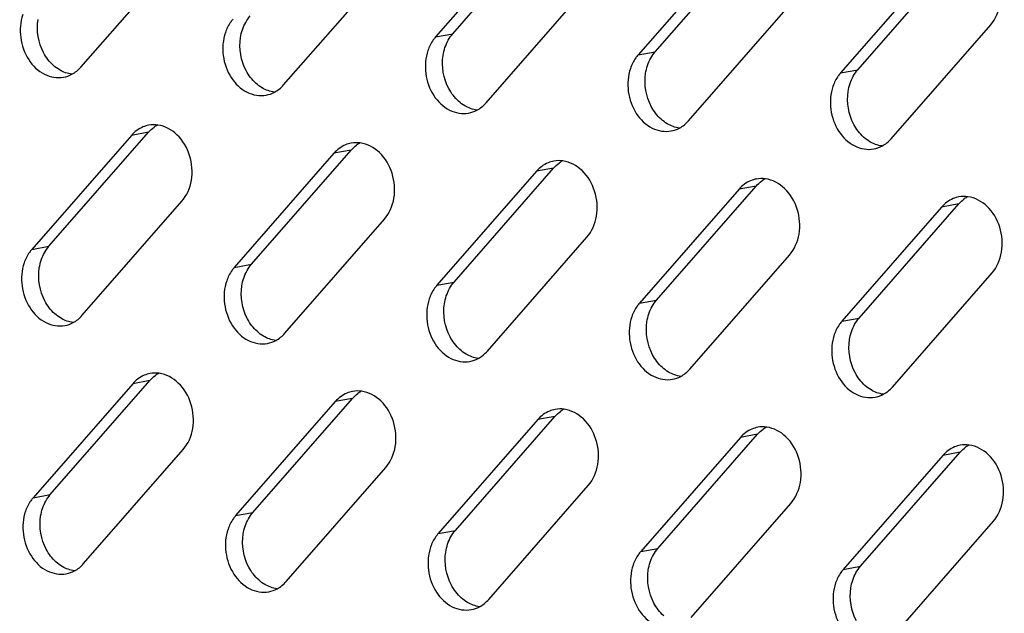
# Model space of a CAD drawing. Header units: millimetres. Extents: x 818 to 1412, y 141 to 561.
# Tile 58 of 86: x 1304.22 to 1312.64, y 274.32 to 279.4. Entities that reach past the tile are written whole.
import ezdxf

# ---------------------------------------------------------------- set-up
doc = ezdxf.new("R2010")
doc.units = ezdxf.units.MM
doc.header["$LTSCALE"] = 61.468
doc.layers.add('00_37_DXF_CONTINUOUS_LINE', color=7, linetype='CONTINUOUS')

msp = doc.modelspace()

# ---------------------------------------------------------------- linework, layer by layer
at = {"layer": '00_37_DXF_CONTINUOUS_LINE', "color": 7, "linetype": 'Continuous'}
for p, q in [((1307.9247, 279.2739), (1308.7771, 280.2497)), ((1308.6302, 280.2228), (1307.7777, 279.247)), ((1310.3634, 280.0694), (1309.511, 279.0936)), ((1309.6579, 279.1205), (1310.5103, 280.0963)), ((1304.7432, 278.99), (1305.5956, 279.9658)), ((1312.0966, 279.916), (1311.2442, 278.9402)), ((1311.3911, 278.967), (1312.2435, 279.9429)), ((1306.4764, 278.8365), (1307.3288, 279.8124)), ((1308.2096, 278.6831), (1309.062, 279.659)), ((1309.9428, 278.5297), (1310.7952, 279.5055)), ((1311.676, 278.3763), (1312.5284, 279.3521)), ((1305.1751, 278.4051), (1304.3227, 277.4293)), ((1304.4697, 277.4561), (1305.3221, 278.432)), ((1306.9083, 278.2517), (1306.0559, 277.2759)), ((1306.2029, 277.3027), (1307.0553, 278.2786)), ((1308.6415, 278.0983), (1307.7891, 277.1224)), ((1307.9361, 277.1493), (1308.7885, 278.1251)), ((1309.6693, 276.9959), (1310.5217, 277.9717)), ((1310.3748, 277.9449), (1309.5223, 276.969)), ((1304.7545, 276.8654), (1305.6069, 277.8412)), ((1311.4025, 276.8425), (1312.2549, 277.8183)), ((1312.108, 277.7914), (1311.2556, 276.8156)), ((1306.4878, 276.712), (1307.3402, 277.6878)), ((1308.221, 276.5586), (1309.0734, 277.5344)), ((1309.9542, 276.4052), (1310.8066, 277.381)), ((1311.6874, 276.2518), (1312.5398, 277.2276)), ((1305.1865, 276.2805), (1304.3341, 275.3047)), ((1304.481, 275.3316), (1305.3335, 276.3074)), ((1306.9197, 276.1271), (1306.0673, 275.1513)), ((1306.2143, 275.1782), (1307.0667, 276.154)), ((1308.6529, 275.9737), (1307.8005, 274.9979)), ((1307.9475, 275.0248), (1308.7999, 276.0006)), ((1310.3861, 275.8203), (1309.5337, 274.8445)), ((1309.6807, 274.8714), (1310.5331, 275.8472)), ((1304.7659, 274.7409), (1305.6183, 275.7167)), ((1311.4139, 274.7179), (1312.2663, 275.6938)), ((1312.1194, 275.6669), (1311.267, 274.6911)), ((1306.4991, 274.5874), (1307.3515, 275.5633)), ((1308.2324, 274.434), (1309.0848, 275.4099)), ((1309.9656, 274.2806), (1310.818, 275.2564)), ((1311.6988, 274.1272), (1312.5512, 275.103))]:
    msp.add_line(p, q, dxfattribs=at)
at = {"layer": '00_37_DXF_CONTINUOUS_LINE', "color": 9, "linetype": 'Continuous'}
for p, q in [((1307.7777, 279.247), (1307.9247, 279.2739)), ((1309.511, 279.0936), (1309.6579, 279.1205)), ((1311.2442, 278.9402), (1311.3911, 278.967)), ((1305.3221, 278.432), (1305.1751, 278.4051)), ((1307.0553, 278.2786), (1306.9083, 278.2517)), ((1308.7885, 278.1251), (1308.6415, 278.0983)), ((1310.5217, 277.9717), (1310.3748, 277.9449)), ((1312.2549, 277.8183), (1312.108, 277.7914)), ((1304.3227, 277.4293), (1304.4697, 277.4561)), ((1306.0559, 277.2759), (1306.2029, 277.3027)), ((1307.7891, 277.1224), (1307.9361, 277.1493)), ((1309.5223, 276.969), (1309.6693, 276.9959)), ((1311.2556, 276.8156), (1311.4025, 276.8425)), ((1305.3335, 276.3074), (1305.1865, 276.2805)), ((1307.0667, 276.154), (1306.9197, 276.1271)), ((1308.7999, 276.0006), (1308.6529, 275.9737)), ((1310.5331, 275.8472), (1310.3861, 275.8203)), ((1312.2663, 275.6938), (1312.1194, 275.6669)), ((1304.3341, 275.3047), (1304.481, 275.3316)), ((1306.0673, 275.1513), (1306.2143, 275.1782)), ((1307.8005, 274.9979), (1307.9475, 275.0248)), ((1309.5337, 274.8445), (1309.6807, 274.8714)), ((1311.267, 274.6911), (1311.4139, 274.7179))]:
    msp.add_line(p, q, dxfattribs=at)
at = {"layer": '00_37_DXF_CONTINUOUS_LINE', "color": 7, "linetype": 'Continuous'}
for centre, radius, start, end in [((1305.3672, 278.2535), 0.2425, 100.3442, 112.53238), ((1305.5234, 278.2623), 0.2628, 118.01184, 125.94505), ((1307.1004, 278.1001), 0.2425, 100.3442, 112.53238), ((1307.2566, 278.1089), 0.2628, 118.01184, 125.94505), ((1308.8337, 277.9466), 0.2425, 100.3442, 112.53238), ((1308.9899, 277.9555), 0.2628, 118.01184, 125.94505), ((1310.5669, 277.7932), 0.2425, 100.3442, 112.53238), ((1310.7231, 277.802), 0.2628, 118.01184, 125.94505), ((1312.3001, 277.6398), 0.2425, 100.3442, 112.53238), ((1312.4563, 277.6486), 0.2628, 118.01184, 125.94505), ((1305.3786, 276.1289), 0.2425, 100.3442, 112.53238), ((1305.5348, 276.1377), 0.2628, 118.01184, 125.94505), ((1307.1118, 275.9755), 0.2425, 100.3442, 112.53238), ((1307.268, 275.9843), 0.2628, 118.01184, 125.94505), ((1308.845, 275.8221), 0.2425, 100.3442, 112.53238), ((1309.0012, 275.8309), 0.2628, 118.01184, 125.94505), ((1310.5783, 275.6687), 0.2425, 100.3442, 112.53238), ((1310.7345, 275.6775), 0.2628, 118.01184, 125.94505), ((1312.3115, 275.5153), 0.2425, 100.3442, 112.53238), ((1312.4677, 275.5241), 0.2628, 118.01184, 125.94505)]:
    msp.add_arc(centre, radius, start, end, dxfattribs=at)
for points, knots in [([(1312.5284, 279.3521), (1312.5717, 279.4016), (1312.6278, 279.5355), (1312.6098, 279.7471), (1312.5063, 279.9287), (1312.383, 279.9963), (1312.3221, 280.0046)], [0, 0, 0, 0, 0.245941, 0.512186, 0.770322, 1, 1, 1, 1]), ([(1304.246, 279.4383), (1304.2247, 279.3759), (1304.2137, 279.2382), (1304.2807, 279.0504), (1304.4163, 278.9155), (1304.5405, 278.8931), (1304.5946, 278.903)], [0, 0, 0, 0, 0.264744, 0.532722, 0.779174, 1, 1, 1, 1]), ([(1306.0445, 279.4004), (1306.0375, 279.3923), (1306.0101, 279.3573), (1305.99, 279.3167), (1305.9792, 279.2849)], [0, 0, 0, 0, 0.2416, 1, 1, 1, 1]), ([(1305.9792, 279.2849), (1305.9579, 279.2225), (1305.947, 279.0848), (1306.0139, 278.897), (1306.1495, 278.7621), (1306.2737, 278.7397), (1306.3278, 278.7496)], [0, 0, 0, 0, 0.264744, 0.532722, 0.779174, 1, 1, 1, 1]), ([(1307.7777, 279.247), (1307.7707, 279.2389), (1307.7433, 279.2039), (1307.7233, 279.1633), (1307.7124, 279.1314)], [0, 0, 0, 0, 0.2416, 1, 1, 1, 1]), ([(1307.7124, 279.1314), (1307.6911, 279.0691), (1307.6802, 278.9314), (1307.7471, 278.7436), (1307.8827, 278.6087), (1308.0069, 278.5863), (1308.061, 278.5962)], [0, 0, 0, 0, 0.264744, 0.532722, 0.779174, 1, 1, 1, 1]), ([(1309.511, 279.0936), (1309.5039, 279.0855), (1309.4765, 279.0505), (1309.4565, 279.0099), (1309.4456, 278.978)], [0, 0, 0, 0, 0.2416, 1, 1, 1, 1]), ([(1309.4456, 278.978), (1309.4243, 278.9156), (1309.4134, 278.778), (1309.4803, 278.5901), (1309.616, 278.4553), (1309.7401, 278.4329), (1309.7942, 278.4427)], [0, 0, 0, 0, 0.264744, 0.532722, 0.779174, 1, 1, 1, 1]), ([(1311.2442, 278.9402), (1311.2371, 278.9321), (1311.2097, 278.897), (1311.1897, 278.8565), (1311.1788, 278.8246)], [0, 0, 0, 0, 0.2416, 1, 1, 1, 1]), ([(1311.1788, 278.8246), (1311.1575, 278.7622), (1311.1466, 278.6246), (1311.2135, 278.4367), (1311.3492, 278.3018), (1311.4733, 278.2795), (1311.5274, 278.2893)], [0, 0, 0, 0, 0.264744, 0.532722, 0.779174, 1, 1, 1, 1]), ([(1305.6069, 277.8412), (1305.6502, 277.8908), (1305.7063, 278.0246), (1305.6883, 278.2362), (1305.5848, 278.4178), (1305.4615, 278.4854), (1305.4007, 278.4937)], [0, 0, 0, 0, 0.245941, 0.512186, 0.770322, 1, 1, 1, 1]), ([(1307.3402, 277.6878), (1307.3834, 277.7373), (1307.4395, 277.8712), (1307.4216, 278.0828), (1307.318, 278.2644), (1307.1947, 278.332), (1307.1339, 278.3403)], [0, 0, 0, 0, 0.245941, 0.512186, 0.770322, 1, 1, 1, 1]), ([(1309.0734, 277.5344), (1309.1166, 277.5839), (1309.1727, 277.7178), (1309.1548, 277.9294), (1309.0512, 278.111), (1308.9279, 278.1786), (1308.8671, 278.1869)], [0, 0, 0, 0, 0.245941, 0.512186, 0.770322, 1, 1, 1, 1]), ([(1310.8066, 277.381), (1310.8498, 277.4305), (1310.906, 277.5644), (1310.888, 277.7759), (1310.7844, 277.9576), (1310.6612, 278.0252), (1310.6003, 278.0335)], [0, 0, 0, 0, 0.245941, 0.512186, 0.770322, 1, 1, 1, 1]), ([(1312.5398, 277.2276), (1312.5831, 277.2771), (1312.6392, 277.411), (1312.6212, 277.6225), (1312.5176, 277.8042), (1312.3944, 277.8718), (1312.3335, 277.88)], [0, 0, 0, 0, 0.245941, 0.512186, 0.770322, 1, 1, 1, 1]), ([(1304.3227, 277.4293), (1304.3156, 277.4212), (1304.2883, 277.3862), (1304.2682, 277.3456), (1304.2573, 277.3137)], [0, 0, 0, 0, 0.2416, 1, 1, 1, 1]), ([(1304.2573, 277.3137), (1304.2361, 277.2513), (1304.2251, 277.1137), (1304.292, 276.9258), (1304.4277, 276.7909), (1304.5519, 276.7686), (1304.606, 276.7784)], [0, 0, 0, 0, 0.264744, 0.532722, 0.779174, 1, 1, 1, 1]), ([(1306.0559, 277.2759), (1306.0489, 277.2678), (1306.0215, 277.2327), (1306.0014, 277.1922), (1305.9906, 277.1603)], [0, 0, 0, 0, 0.2416, 1, 1, 1, 1]), ([(1305.9906, 277.1603), (1305.9693, 277.0979), (1305.9583, 276.9603), (1306.0253, 276.7724), (1306.1609, 276.6375), (1306.2851, 276.6152), (1306.3392, 276.625)], [0, 0, 0, 0, 0.264744, 0.532722, 0.779174, 1, 1, 1, 1]), ([(1307.7891, 277.1224), (1307.7821, 277.1144), (1307.7547, 277.0793), (1307.7347, 277.0388), (1307.7238, 277.0069)], [0, 0, 0, 0, 0.2416, 1, 1, 1, 1]), ([(1307.7238, 277.0069), (1307.7025, 276.9445), (1307.6916, 276.8069), (1307.7585, 276.619), (1307.8941, 276.4841), (1308.0183, 276.4618), (1308.0724, 276.4716)], [0, 0, 0, 0, 0.264744, 0.532722, 0.779174, 1, 1, 1, 1]), ([(1309.5223, 276.969), (1309.5153, 276.9609), (1309.4879, 276.9259), (1309.4679, 276.8854), (1309.457, 276.8535)], [0, 0, 0, 0, 0.2416, 1, 1, 1, 1]), ([(1309.457, 276.8535), (1309.4357, 276.7911), (1309.4248, 276.6534), (1309.4917, 276.4656), (1309.6273, 276.3307), (1309.7515, 276.3083), (1309.8056, 276.3182)], [0, 0, 0, 0, 0.264744, 0.532722, 0.779174, 1, 1, 1, 1]), ([(1311.2556, 276.8156), (1311.2485, 276.8075), (1311.2211, 276.7725), (1311.2011, 276.7319), (1311.1902, 276.7001)], [0, 0, 0, 0, 0.2416, 1, 1, 1, 1]), ([(1311.1902, 276.7001), (1311.1689, 276.6377), (1311.158, 276.5), (1311.2249, 276.3122), (1311.3606, 276.1773), (1311.4847, 276.1549), (1311.5388, 276.1648)], [0, 0, 0, 0, 0.264744, 0.532722, 0.779174, 1, 1, 1, 1]), ([(1305.6183, 275.7167), (1305.6616, 275.7662), (1305.7177, 275.9001), (1305.6997, 276.1116), (1305.5962, 276.2933), (1305.4729, 276.3609), (1305.4121, 276.3692)], [0, 0, 0, 0, 0.245941, 0.512186, 0.770322, 1, 1, 1, 1]), ([(1307.3515, 275.5633), (1307.3948, 275.6128), (1307.4509, 275.7467), (1307.4329, 275.9582), (1307.3294, 276.1399), (1307.2061, 276.2075), (1307.1453, 276.2157)], [0, 0, 0, 0, 0.245941, 0.512186, 0.770322, 1, 1, 1, 1]), ([(1309.0848, 275.4099), (1309.128, 275.4594), (1309.1841, 275.5932), (1309.1662, 275.8048), (1309.0626, 275.9864), (1308.9393, 276.054), (1308.8785, 276.0623)], [0, 0, 0, 0, 0.245941, 0.512186, 0.770322, 1, 1, 1, 1]), ([(1310.818, 275.2564), (1310.8612, 275.306), (1310.9173, 275.4398), (1310.8994, 275.6514), (1310.7958, 275.833), (1310.6725, 275.9006), (1310.6117, 275.9089)], [0, 0, 0, 0, 0.245941, 0.512186, 0.770322, 1, 1, 1, 1]), ([(1312.5512, 275.103), (1312.5945, 275.1525), (1312.6506, 275.2864), (1312.6326, 275.498), (1312.529, 275.6796), (1312.4058, 275.7472), (1312.3449, 275.7555)], [0, 0, 0, 0, 0.245941, 0.512186, 0.770322, 1, 1, 1, 1]), ([(1304.3341, 275.3047), (1304.327, 275.2966), (1304.2997, 275.2616), (1304.2796, 275.221), (1304.2687, 275.1892)], [0, 0, 0, 0, 0.2416, 1, 1, 1, 1]), ([(1304.2687, 275.1892), (1304.2474, 275.1268), (1304.2365, 274.9891), (1304.3034, 274.8013), (1304.4391, 274.6664), (1304.5633, 274.644), (1304.6174, 274.6539)], [0, 0, 0, 0, 0.264744, 0.532722, 0.779174, 1, 1, 1, 1]), ([(1306.0673, 275.1513), (1306.0602, 275.1432), (1306.0329, 275.1082), (1306.0128, 275.0676), (1306.0019, 275.0358)], [0, 0, 0, 0, 0.2416, 1, 1, 1, 1]), ([(1306.0019, 275.0358), (1305.9807, 274.9734), (1305.9697, 274.8357), (1306.0366, 274.6479), (1306.1723, 274.513), (1306.2965, 274.4906), (1306.3506, 274.5005)], [0, 0, 0, 0, 0.264744, 0.532722, 0.779174, 1, 1, 1, 1]), ([(1307.8005, 274.9979), (1307.7935, 274.9898), (1307.7661, 274.9548), (1307.746, 274.9142), (1307.7352, 274.8823)], [0, 0, 0, 0, 0.2416, 1, 1, 1, 1]), ([(1307.7352, 274.8823), (1307.7139, 274.82), (1307.7029, 274.6823), (1307.7699, 274.4945), (1307.9055, 274.3596), (1308.0297, 274.3372), (1308.0838, 274.3471)], [0, 0, 0, 0, 0.264744, 0.532722, 0.779174, 1, 1, 1, 1]), ([(1309.5337, 274.8445), (1309.5267, 274.8364), (1309.4993, 274.8014), (1309.4793, 274.7608), (1309.4684, 274.7289)], [0, 0, 0, 0, 0.2416, 1, 1, 1, 1]), ([(1309.4684, 274.7289), (1309.4471, 274.6665), (1309.4362, 274.5289), (1309.5031, 274.341), (1309.6387, 274.2062), (1309.7629, 274.1838), (1309.817, 274.1936)], [0, 0, 0, 0, 0.264744, 0.532722, 0.779174, 1, 1, 1, 1]), ([(1311.267, 274.6911), (1311.2599, 274.683), (1311.2325, 274.6479), (1311.2125, 274.6074), (1311.2016, 274.5755)], [0, 0, 0, 0, 0.2416, 1, 1, 1, 1]), ([(1311.2016, 274.5755), (1311.1803, 274.5131), (1311.1694, 274.3755), (1311.2363, 274.1876), (1311.3719, 274.0527), (1311.4961, 274.0304), (1311.5502, 274.0402)], [0, 0, 0, 0, 0.264744, 0.532722, 0.779174, 1, 1, 1, 1])]:
    msp.add_open_spline(points, degree=3, knots=knots, dxfattribs=at)
for points in [[(1304.4238, 279.1132), (1304.3791, 279.1976), (1304.3614, 279.3013), (1304.376, 279.3956)], [(1306.1531, 279.3724), (1306.164, 279.3919), (1306.1768, 279.4105), (1306.1915, 279.4273)], [(1306.1092, 279.2422), (1306.1162, 279.2875), (1306.1307, 279.3324), (1306.1531, 279.3724)], [(1306.157, 278.9597), (1306.1123, 279.0441), (1306.0946, 279.1478), (1306.1092, 279.2422)], [(1307.8863, 279.219), (1307.8972, 279.2385), (1307.91, 279.2571), (1307.9247, 279.2739)], [(1307.8424, 279.0888), (1307.8494, 279.1341), (1307.8639, 279.179), (1307.8863, 279.219)], [(1304.5083, 279.0036), (1304.474, 279.0344), (1304.4454, 279.0724), (1304.4238, 279.1132)], [(1307.8902, 278.8063), (1307.8455, 278.8907), (1307.8278, 278.9944), (1307.8424, 279.0888)], [(1309.5756, 278.9354), (1309.5826, 278.9807), (1309.5972, 279.0256), (1309.6195, 279.0656)], [(1309.6195, 279.0656), (1309.6304, 279.0851), (1309.6432, 279.1036), (1309.6579, 279.1205)], [(1304.5609, 278.9649), (1304.5422, 278.976), (1304.5245, 278.9891), (1304.5083, 279.0036)], [(1304.6654, 278.9277), (1304.6947, 278.9433), (1304.7213, 278.9649), (1304.7432, 278.99)], [(1304.6647, 278.9282), (1304.6283, 278.9331), (1304.5925, 278.9463), (1304.5609, 278.9649)], [(1304.5946, 278.903), (1304.6192, 278.9075), (1304.6433, 278.9159), (1304.6654, 278.9277)], [(1306.2415, 278.8502), (1306.2072, 278.881), (1306.1786, 278.919), (1306.157, 278.9597)], [(1309.6234, 278.6529), (1309.5787, 278.7373), (1309.5611, 278.841), (1309.5756, 278.9354)], [(1311.3088, 278.782), (1311.3158, 278.8272), (1311.3304, 278.8722), (1311.3527, 278.9122)], [(1311.3527, 278.9122), (1311.3636, 278.9317), (1311.3764, 278.9502), (1311.3911, 278.967)], [(1306.2942, 278.8115), (1306.2754, 278.8226), (1306.2577, 278.8357), (1306.2415, 278.8502)], [(1306.3979, 278.7748), (1306.3616, 278.7797), (1306.3258, 278.7929), (1306.2942, 278.8115)], [(1306.3986, 278.7743), (1306.4279, 278.7899), (1306.4545, 278.8115), (1306.4764, 278.8365)], [(1307.9747, 278.6968), (1307.9404, 278.7276), (1307.9118, 278.7656), (1307.8902, 278.8063)], [(1306.3278, 278.7496), (1306.3524, 278.7541), (1306.3765, 278.7625), (1306.3986, 278.7743)], [(1311.3567, 278.4995), (1311.312, 278.5839), (1311.2943, 278.6876), (1311.3088, 278.782)], [(1308.0274, 278.6581), (1308.0086, 278.6691), (1307.991, 278.6823), (1307.9747, 278.6968)], [(1308.1311, 278.6214), (1308.0948, 278.6263), (1308.059, 278.6394), (1308.0274, 278.6581)], [(1308.1318, 278.6209), (1308.1611, 278.6364), (1308.1877, 278.6581), (1308.2096, 278.6831)], [(1309.708, 278.5434), (1309.6736, 278.5742), (1309.645, 278.6122), (1309.6234, 278.6529)], [(1308.061, 278.5962), (1308.0856, 278.6006), (1308.1097, 278.6091), (1308.1318, 278.6209)], [(1305.2743, 278.4775), (1305.2365, 278.4618), (1305.202, 278.4359), (1305.1751, 278.4051)], [(1305.3221, 278.432), (1305.3361, 278.448), (1305.3519, 278.4626), (1305.3691, 278.4751)], [(1305.4007, 278.4937), (1305.3752, 278.4972), (1305.3489, 278.4967), (1305.3237, 278.4921)], [(1309.7606, 278.5047), (1309.7418, 278.5157), (1309.7242, 278.5288), (1309.708, 278.5434)], [(1309.8643, 278.468), (1309.828, 278.4729), (1309.7922, 278.486), (1309.7606, 278.5047)], [(1309.7942, 278.4427), (1309.8188, 278.4472), (1309.843, 278.4557), (1309.865, 278.4674)], [(1309.865, 278.4674), (1309.8944, 278.483), (1309.921, 278.5047), (1309.9428, 278.5297)], [(1311.4412, 278.39), (1311.4068, 278.4208), (1311.3782, 278.4588), (1311.3567, 278.4995)], [(1311.4938, 278.3513), (1311.475, 278.3623), (1311.4574, 278.3754), (1311.4412, 278.39)], [(1307.0075, 278.3241), (1306.9697, 278.3084), (1306.9352, 278.2825), (1306.9083, 278.2517)], [(1307.0553, 278.2786), (1307.0693, 278.2946), (1307.0851, 278.3092), (1307.1024, 278.3217)], [(1307.1339, 278.3403), (1307.1084, 278.3438), (1307.0821, 278.3432), (1307.0569, 278.3386)], [(1311.5976, 278.3145), (1311.5612, 278.3195), (1311.5254, 278.3326), (1311.4938, 278.3513)], [(1311.5274, 278.2893), (1311.552, 278.2938), (1311.5762, 278.3023), (1311.5982, 278.314)], [(1311.5982, 278.314), (1311.6276, 278.3296), (1311.6542, 278.3513), (1311.676, 278.3763)], [(1308.7407, 278.1707), (1308.7029, 278.155), (1308.6685, 278.1291), (1308.6415, 278.0983)], [(1308.7885, 278.1251), (1308.8025, 278.1412), (1308.8183, 278.1558), (1308.8356, 278.1682)], [(1308.8671, 278.1869), (1308.8417, 278.1903), (1308.8154, 278.1898), (1308.7901, 278.1852)], [(1310.4739, 278.0172), (1310.4361, 278.0016), (1310.4017, 277.9757), (1310.3748, 277.9449)], [(1310.5217, 277.9717), (1310.5357, 277.9878), (1310.5516, 278.0024), (1310.5688, 278.0148)], [(1310.6003, 278.0335), (1310.5749, 278.0369), (1310.5486, 278.0364), (1310.5233, 278.0318)], [(1312.3335, 277.88), (1312.3081, 277.8835), (1312.2818, 277.883), (1312.2565, 277.8784)], [(1312.2072, 277.8638), (1312.1693, 277.8481), (1312.1349, 277.8223), (1312.108, 277.7914)], [(1312.2549, 277.8183), (1312.2689, 277.8343), (1312.2848, 277.8489), (1312.302, 277.8614)], [(1304.4312, 277.4013), (1304.4421, 277.4208), (1304.455, 277.4393), (1304.4697, 277.4561)], [(1304.3873, 277.2711), (1304.3943, 277.3163), (1304.4089, 277.3613), (1304.4312, 277.4013)], [(1306.1645, 277.2479), (1306.1754, 277.2673), (1306.1882, 277.2859), (1306.2029, 277.3027)], [(1304.4352, 276.9886), (1304.3905, 277.073), (1304.3728, 277.1767), (1304.3873, 277.2711)], [(1306.1206, 277.1177), (1306.1275, 277.1629), (1306.1421, 277.2079), (1306.1645, 277.2479)], [(1306.1684, 276.8352), (1306.1237, 276.9196), (1306.106, 277.0233), (1306.1206, 277.1177)], [(1307.8977, 277.0944), (1307.9086, 277.1139), (1307.9214, 277.1325), (1307.9361, 277.1493)], [(1307.8538, 276.9643), (1307.8608, 277.0095), (1307.8753, 277.0545), (1307.8977, 277.0944)], [(1304.5197, 276.8791), (1304.4854, 276.9099), (1304.4568, 276.9479), (1304.4352, 276.9886)], [(1307.9016, 276.6818), (1307.8569, 276.7662), (1307.8392, 276.8699), (1307.8538, 276.9643)], [(1309.6309, 276.941), (1309.6418, 276.9605), (1309.6546, 276.9791), (1309.6693, 276.9959)], [(1304.5723, 276.8404), (1304.5536, 276.8514), (1304.5359, 276.8645), (1304.5197, 276.8791)], [(1304.6768, 276.8031), (1304.7061, 276.8187), (1304.7327, 276.8404), (1304.7545, 276.8654)], [(1309.587, 276.8108), (1309.594, 276.8561), (1309.6085, 276.9011), (1309.6309, 276.941)], [(1304.6761, 276.8037), (1304.6397, 276.8086), (1304.6039, 276.8217), (1304.5723, 276.8404)], [(1304.606, 276.7784), (1304.6306, 276.7829), (1304.6547, 276.7914), (1304.6768, 276.8031)], [(1306.2529, 276.7257), (1306.2186, 276.7565), (1306.19, 276.7944), (1306.1684, 276.8352)], [(1309.6348, 276.5284), (1309.5901, 276.6128), (1309.5724, 276.7165), (1309.587, 276.8108)], [(1311.3202, 276.6574), (1311.3272, 276.7027), (1311.3418, 276.7476), (1311.3641, 276.7876)], [(1311.3641, 276.7876), (1311.375, 276.8071), (1311.3878, 276.8257), (1311.4025, 276.8425)], [(1306.3055, 276.6869), (1306.2868, 276.698), (1306.2691, 276.7111), (1306.2529, 276.7257)], [(1306.41, 276.6497), (1306.4393, 276.6653), (1306.4659, 276.687), (1306.4878, 276.712)], [(1306.4093, 276.6502), (1306.3729, 276.6552), (1306.3371, 276.6683), (1306.3055, 276.6869)], [(1306.3392, 276.625), (1306.3638, 276.6295), (1306.3879, 276.638), (1306.41, 276.6497)], [(1307.9861, 276.5723), (1307.9518, 276.603), (1307.9232, 276.641), (1307.9016, 276.6818)], [(1311.368, 276.375), (1311.3233, 276.4593), (1311.3057, 276.563), (1311.3202, 276.6574)], [(1308.0388, 276.5335), (1308.02, 276.5446), (1308.0023, 276.5577), (1307.9861, 276.5723)], [(1308.1425, 276.4968), (1308.1062, 276.5018), (1308.0704, 276.5149), (1308.0388, 276.5335)], [(1308.1432, 276.4963), (1308.1725, 276.5119), (1308.1991, 276.5336), (1308.221, 276.5586)], [(1309.7193, 276.4188), (1309.685, 276.4496), (1309.6564, 276.4876), (1309.6348, 276.5284)], [(1308.0724, 276.4716), (1308.097, 276.4761), (1308.1211, 276.4846), (1308.1432, 276.4963)], [(1305.4121, 276.3692), (1305.3866, 276.3726), (1305.3603, 276.3721), (1305.3351, 276.3675)], [(1309.772, 276.3801), (1309.7532, 276.3912), (1309.7356, 276.4043), (1309.7193, 276.4188)], [(1309.8757, 276.3434), (1309.8394, 276.3483), (1309.8036, 276.3615), (1309.772, 276.3801)], [(1309.8764, 276.3429), (1309.9057, 276.3585), (1309.9323, 276.3802), (1309.9542, 276.4052)], [(1311.4526, 276.2654), (1311.4182, 276.2962), (1311.3896, 276.3342), (1311.368, 276.375)], [(1305.2857, 276.3529), (1305.2479, 276.3372), (1305.2134, 276.3114), (1305.1865, 276.2805)], [(1305.3335, 276.3074), (1305.3474, 276.3234), (1305.3633, 276.338), (1305.3805, 276.3505)], [(1309.8056, 276.3182), (1309.8302, 276.3227), (1309.8544, 276.3312), (1309.8764, 276.3429)], [(1307.0189, 276.1995), (1306.9811, 276.1838), (1306.9466, 276.158), (1306.9197, 276.1271)], [(1307.0667, 276.154), (1307.0807, 276.17), (1307.0965, 276.1846), (1307.1137, 276.1971)], [(1307.1453, 276.2157), (1307.1198, 276.2192), (1307.0935, 276.2187), (1307.0683, 276.2141)], [(1311.5052, 276.2267), (1311.4864, 276.2378), (1311.4688, 276.2509), (1311.4526, 276.2654)], [(1311.6089, 276.19), (1311.5726, 276.1949), (1311.5368, 276.2081), (1311.5052, 276.2267)], [(1311.6096, 276.1895), (1311.639, 276.2051), (1311.6656, 276.2267), (1311.6874, 276.2518)], [(1311.5388, 276.1648), (1311.5634, 276.1693), (1311.5876, 276.1777), (1311.6096, 276.1895)], [(1308.7521, 276.0461), (1308.7143, 276.0304), (1308.6799, 276.0045), (1308.6529, 275.9737)], [(1308.7999, 276.0006), (1308.8139, 276.0166), (1308.8297, 276.0312), (1308.847, 276.0437)], [(1308.8785, 276.0623), (1308.8531, 276.0658), (1308.8268, 276.0653), (1308.8015, 276.0607)], [(1310.4853, 275.8927), (1310.4475, 275.877), (1310.4131, 275.8511), (1310.3861, 275.8203)], [(1310.5331, 275.8472), (1310.5471, 275.8632), (1310.5629, 275.8778), (1310.5802, 275.8903)], [(1310.6117, 275.9089), (1310.5863, 275.9124), (1310.56, 275.9119), (1310.5347, 275.9073)], [(1312.2185, 275.7393), (1312.1807, 275.7236), (1312.1463, 275.6977), (1312.1194, 275.6669)], [(1312.2663, 275.6938), (1312.2803, 275.7098), (1312.2962, 275.7244), (1312.3134, 275.7369)], [(1312.3449, 275.7555), (1312.3195, 275.759), (1312.2932, 275.7585), (1312.2679, 275.7539)], [(1304.3987, 275.1465), (1304.4057, 275.1918), (1304.4203, 275.2367), (1304.4426, 275.2767)], [(1304.4426, 275.2767), (1304.4535, 275.2962), (1304.4664, 275.3148), (1304.481, 275.3316)], [(1304.4466, 274.8641), (1304.4019, 274.9485), (1304.3842, 275.0522), (1304.3987, 275.1465)], [(1306.1319, 274.9931), (1306.1389, 275.0384), (1306.1535, 275.0833), (1306.1758, 275.1233)], [(1306.1758, 275.1233), (1306.1867, 275.1428), (1306.1996, 275.1614), (1306.2143, 275.1782)], [(1307.9091, 274.9699), (1307.92, 274.9894), (1307.9328, 275.008), (1307.9475, 275.0248)], [(1306.1798, 274.7106), (1306.1351, 274.795), (1306.1174, 274.8987), (1306.1319, 274.9931)], [(1307.8652, 274.8397), (1307.8721, 274.885), (1307.8867, 274.9299), (1307.9091, 274.9699)], [(1304.5311, 274.7545), (1304.4968, 274.7853), (1304.4682, 274.8233), (1304.4466, 274.8641)], [(1309.6423, 274.8165), (1309.6532, 274.836), (1309.666, 274.8545), (1309.6807, 274.8714)], [(1307.913, 274.5572), (1307.8683, 274.6416), (1307.8506, 274.7453), (1307.8652, 274.8397)], [(1309.5984, 274.6863), (1309.6054, 274.7315), (1309.6199, 274.7765), (1309.6423, 274.8165)], [(1304.5837, 274.7158), (1304.5649, 274.7269), (1304.5473, 274.74), (1304.5311, 274.7545)], [(1304.6875, 274.6791), (1304.6511, 274.684), (1304.6153, 274.6972), (1304.5837, 274.7158)], [(1304.6174, 274.6539), (1304.6419, 274.6584), (1304.6661, 274.6668), (1304.6882, 274.6786)], [(1304.6882, 274.6786), (1304.7175, 274.6942), (1304.7441, 274.7158), (1304.7659, 274.7409)], [(1306.2643, 274.6011), (1306.23, 274.6319), (1306.2014, 274.6699), (1306.1798, 274.7106)], [(1309.6462, 274.4038), (1309.6015, 274.4882), (1309.5838, 274.5919), (1309.5984, 274.6863)], [(1311.3755, 274.6631), (1311.3864, 274.6826), (1311.3992, 274.7011), (1311.4139, 274.7179)], [(1306.3169, 274.5624), (1306.2982, 274.5735), (1306.2805, 274.5866), (1306.2643, 274.6011)], [(1311.3316, 274.5329), (1311.3386, 274.5781), (1311.3531, 274.6231), (1311.3755, 274.6631)], [(1306.4207, 274.5257), (1306.3843, 274.5306), (1306.3485, 274.5438), (1306.3169, 274.5624)], [(1306.3506, 274.5005), (1306.3752, 274.505), (1306.3993, 274.5134), (1306.4214, 274.5252)], [(1306.4214, 274.5252), (1306.4507, 274.5408), (1306.4773, 274.5624), (1306.4991, 274.5874)], [(1307.9975, 274.4477), (1307.9632, 274.4785), (1307.9346, 274.5165), (1307.913, 274.5572)], [(1311.3794, 274.2504), (1311.3347, 274.3348), (1311.317, 274.4385), (1311.3316, 274.5329)], [(1308.0501, 274.409), (1308.0314, 274.42), (1308.0137, 274.4332), (1307.9975, 274.4477)], [(1308.1546, 274.3718), (1308.1839, 274.3873), (1308.2105, 274.409), (1308.2324, 274.434)], [(1308.1539, 274.3723), (1308.1176, 274.3772), (1308.0817, 274.3903), (1308.0501, 274.409)], [(1308.0838, 274.3471), (1308.1084, 274.3515), (1308.1325, 274.36), (1308.1546, 274.3718)], [(1309.7307, 274.2943), (1309.6964, 274.3251), (1309.6678, 274.3631), (1309.6462, 274.4038)]]:
    msp.add_open_spline(points, degree=3, dxfattribs=at)

doc.saveas('drawing.dxf')
